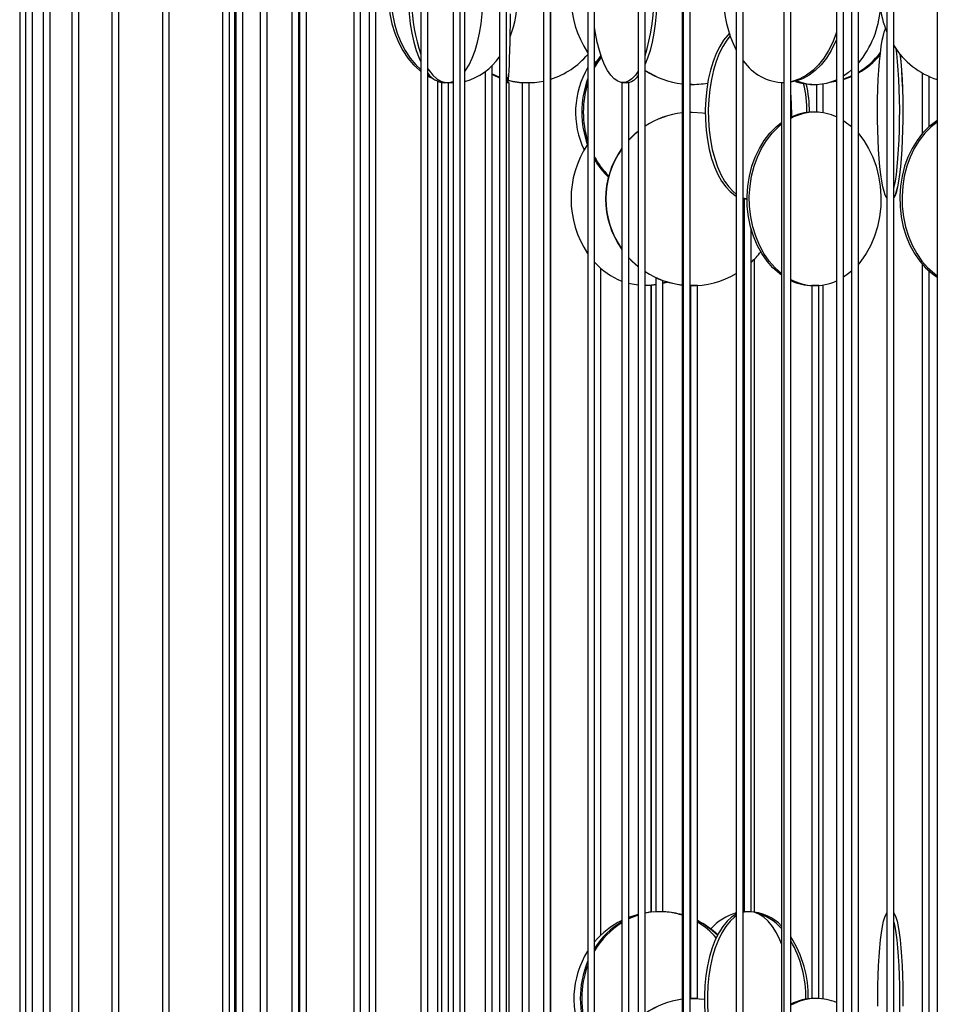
# Model space of a CAD drawing. Header units: millimetres. Extents: x 689 to 2936, y 194 to 2979.
# Tile 34 of 44: x 2405 to 2670, y 1730 to 2014. Entities that reach past the tile are written whole.
import ezdxf

# ---------------------------------------------------------------- set-up
doc = ezdxf.new("R2010")
doc.units = ezdxf.units.MM

msp = doc.modelspace()

# ---------------------------------------------------------------- linework, layer by layer
at = {"color": 7, "linetype": 'Continuous', "lineweight": 25}
for p, q in [((2431.64, 2137.99), (2431.64, 1587.49)), ((2433.64, 1587.49), (2433.64, 2137.99)), ((2463.54, 2137.99), (2463.54, 1587.49)), ((2465.54, 1587.49), (2465.54, 2137.99)), ((2505.76, 2137.99), (2505.76, 1587.49)), ((2507.76, 1587.49), (2507.76, 2137.99)), ((2556.03, 2137.99), (2556.03, 1587.49)), ((2558.03, 1587.49), (2558.03, 2137.99)), ((2611.64, 2137.99), (2611.64, 1587.49)), ((2613.64, 1587.49), (2613.64, 2137.99)), ((2669.58, 2137.99), (2669.58, 1587.49)), ((2411.79, 2117.15), (2411.79, 1587.49)), ((2413.79, 1587.49), (2413.79, 2115.46)), ((2405.05, 2113.22), (2405.05, 1587.49)), ((2406.74, 2112.99), (2406.74, 1577.59)), ((2408.74, 1583.98), (2408.74, 2112.99)), ((2420.12, 2112.99), (2420.12, 1562.49)), ((2422.12, 1562.49), (2422.12, 2112.99)), ((2446.18, 2112.99), (2446.18, 1562.49)), ((2448.18, 1562.49), (2448.18, 2112.99)), ((2483.49, 2112.99), (2483.49, 1562.49)), ((2485.49, 1562.49), (2485.49, 2112.99)), ((2530.05, 2112.99), (2530.05, 1562.49)), ((2532.05, 1562.49), (2532.05, 2112.99)), ((2583.35, 2112.99), (2583.35, 1562.49)), ((2585.35, 1562.49), (2585.35, 2112.99)), ((2640.51, 2112.99), (2640.51, 1562.49)), ((2642.51, 1562.49), (2642.51, 2112.99)), ((2501.33, 2079.49), (2501.33, 1643.99)), ((2503.33, 1643.99), (2503.33, 2079.49)), ((2543.37, 2079.49), (2543.37, 1643.99)), ((2545.37, 1643.99), (2545.37, 2079.49)), ((2596.33, 2079.49), (2596.33, 1643.99)), ((2598.33, 1643.99), (2598.33, 2079.49)), ((2655.05, 2079.49), (2655.05, 1643.99)), ((2657.05, 1643.99), (2657.05, 2079.49)), ((2474.35, 2063.6), (2474.35, 1643.99)), ((2476.35, 1643.99), (2476.35, 2060.43)), ((2467.05, 1643.99), (2467.05, 2054.55)), ((2467.39, 2054.49), (2467.39, 1625.18)), ((2469.39, 1636.59), (2469.39, 2054.49)), ((2485.76, 2054.49), (2485.76, 1618.99)), ((2487.76, 1618.99), (2487.76, 2054.49)), ((2520.7, 2054.49), (2520.7, 1618.99)), ((2522.7, 1618.99), (2522.7, 2054.49)), ((2568.79, 2054.49), (2568.79, 1618.99)), ((2570.79, 1618.99), (2570.79, 2054.49)), ((2625.32, 2054.49), (2625.32, 1618.99)), ((2627.32, 1618.99), (2627.32, 2054.49)), ((2533.41, 1701.49), (2533.41, 2021.99)), ((2558.19, 1701.49), (2558.19, 2021.99)), ((2596.03, 2021.99), (2596.03, 1701.49)), ((2644.85, 2021.99), (2644.85, 1701.49)), ((2646.85, 1701.49), (2646.85, 2021.99)), ((2571.18, 2001.81), (2570.79, 2002.22)), ((2539.22, 1999.14), (2539.22, 1701.49)), ((2541.22, 1701.49), (2541.22, 2000.91)), ((2665.25, 1998.79), (2665.25, 1981.32)), ((2525.45, 1996.44), (2525.45, 1701.49)), ((2526.65, 1995.99), (2526.65, 1699.8)), ((2528.56, 1995.99), (2526.65, 1995.99)), ((2528.65, 1995.99), (2528.56, 1995.99)), ((2528.65, 1700.84), (2528.65, 1995.99)), ((2530.05, 1995.99), (2528.65, 1995.99)), ((2528.8, 1996.02), (2529.66, 1995.99)), ((2546.2, 1995.99), (2545.37, 1995.99)), ((2546.2, 1675.49), (2546.2, 1995.99)), ((2549.88, 1995.99), (2549.88, 1699.53)), ((2551.23, 1995.99), (2549.88, 1995.99)), ((2551.88, 1995.99), (2551.23, 1995.99)), ((2551.88, 1698.57), (2551.88, 1995.99)), ((2578.64, 1995.99), (2578.64, 1675.49)), ((2580.64, 1995.99), (2578.64, 1995.99)), ((2580.64, 1675.49), (2580.64, 1995.99)), ((2624.7, 1995.99), (2624.7, 1675.49)), ((2625.32, 1995.99), (2624.7, 1995.99)), ((2636.71, 1987.3), (2636.71, 1995.68)), ((2667.25, 1983.33), (2667.25, 1997.78)), ((2598.88, 1995.49), (2598.33, 1995.49)), ((2598.88, 1995.49), (2598.96, 1995.49)), ((2633.71, 1995.49), (2634.36, 1995.49)), ((2634.36, 1995.49), (2635.02, 1995.49)), ((2634.71, 1995.49), (2634.71, 1987.49)), ((2634.87, 1995.5), (2635.31, 1995.52)), ((2598.33, 1987.48), (2598.96, 1987.49)), ((2598.33, 1987.48), (2598.88, 1987.49)), ((2598.96, 1987.49), (2598.88, 1987.49)), ((2634.36, 1987.49), (2633.71, 1987.49)), ((2635.02, 1987.49), (2634.36, 1987.49)), ((2635.02, 1987.49), (2634.87, 1987.48)), ((2635.31, 1987.46), (2635.02, 1987.49)), ((2613.64, 1962.82), (2614.73, 1962.55)), ((2613.9, 1962.49), (2613.9, 1756.99)), ((2614.73, 1962.49), (2613.9, 1962.49)), ((2615.9, 1756.99), (2615.9, 1953.84)), ((2616.88, 1756.88), (2616.88, 1945.11)), ((2572.62, 1750.26), (2572.62, 1942.43)), ((2613.9, 1942.48), (2613.64, 1942.28)), ((2665.25, 1943.66), (2665.25, 1726.24)), ((2667.25, 1728.15), (2667.25, 1941.65)), ((2588.47, 1939.77), (2588.47, 1756.99)), ((2590.47, 1756.99), (2590.47, 1938.95)), ((2587.05, 1937.49), (2585.36, 1937.49)), ((2587.05, 1756.87), (2587.05, 1937.49)), ((2587.12, 1937.53), (2587.12, 1756.88)), ((2591.88, 1938.49), (2590.47, 1938.07)), ((2598.88, 1937.49), (2598.33, 1937.49)), ((2598.42, 1937.49), (2598.42, 1731.99)), ((2600.42, 1937.49), (2598.42, 1937.49)), ((2598.76, 1937.49), (2598.69, 1937.49)), ((2600.14, 1937.52), (2599.69, 1937.49)), ((2600.42, 1731.99), (2600.42, 1937.49)), ((2633.42, 1937.49), (2633.42, 1731.99)), ((2635.42, 1937.49), (2633.42, 1937.49)), ((2634.87, 1937.5), (2635.31, 1937.52)), ((2635.42, 1731.99), (2635.42, 1937.49)), ((2636.71, 1731.85), (2636.71, 1937.68)), ((2587.87, 1756.94), (2587.05, 1756.87)), ((2589.9, 1756.99), (2588.47, 1756.99)), ((2589.12, 1756.99), (2589.12, 1756.99)), ((2590.47, 1756.99), (2589.9, 1756.99)), ((2614.46, 1756.99), (2613.64, 1756.93)), ((2614.29, 1756.99), (2613.64, 1756.95)), ((2615.78, 1756.99), (2613.9, 1756.99)), ((2615.9, 1756.99), (2615.78, 1756.99)), ((2598.33, 1731.97), (2599.38, 1731.99)), ((2598.33, 1731.96), (2599.46, 1731.99)), ((2600.42, 1731.99), (2598.42, 1731.99)), ((2635.42, 1731.99), (2633.42, 1731.99)), ((2633.93, 1731.99), (2633.86, 1731.99)), ((2634.97, 1731.99), (2634.9, 1731.99))]:
    msp.add_line(p, q, dxfattribs=at)
at = {"color": 7, "linetype": 'Continuous', "lineweight": 25, "flags": 128}
for points in [[(2585.35, 2040.68), (2585.67, 2039.93), (2586.42, 2037.86), (2587.08, 2035.56), (2587.63, 2033.06), (2588.08, 2030.38), (2588.41, 2027.58), (2588.63, 2024.68), (2588.72, 2021.73), (2588.69, 2018.77), (2588.54, 2015.84), (2588.26, 2012.98), (2587.87, 2010.24), (2587.37, 2007.64), (2586.76, 2005.24), (2586.06, 2003.05), (2585.35, 2001.29)], [(2519.06, 2035.73), (2519.01, 2035.56), (2518.36, 2033.06), (2517.83, 2030.38), (2517.44, 2027.58), (2517.19, 2024.68), (2517.08, 2021.73), (2517.11, 2018.77), (2517.3, 2015.84), (2517.62, 2012.98), (2518.08, 2010.24), (2518.67, 2007.64), (2519.38, 2005.24), (2520.21, 2003.05), (2520.7, 2001.97)], [(2512.25, 2028.46), (2512.06, 2027.58), (2511.61, 2024.68), (2511.42, 2021.73), (2511.48, 2018.77), (2511.8, 2015.84), (2512.37, 2012.98), (2513.18, 2010.24), (2514.23, 2007.64), (2515.49, 2005.24), (2516.95, 2003.05), (2518.59, 2001.12), (2520.38, 1999.46), (2520.7, 1999.21)], [(2512.8, 2027.89), (2512.74, 2027.58), (2512.29, 2024.68), (2512.1, 2021.73), (2512.17, 2018.77), (2512.49, 2015.84), (2513.06, 2012.98), (2513.87, 2010.24), (2514.91, 2007.64), (2516.17, 2005.24), (2517.63, 2003.05), (2519.27, 2001.12), (2520.7, 1999.77)], [(2533.41, 1999.25), (2533.56, 1999.46), (2534.58, 2001.12), (2535.5, 2003.05), (2536.33, 2005.24), (2537.04, 2007.64), (2537.63, 2010.24), (2538.09, 2012.98), (2538.41, 2015.84), (2538.59, 2018.77), (2538.63, 2021.73), (2538.57, 2023.75)], [(2545.37, 1998.37), (2545.39, 1998.11), (2545.48, 1997.08), (2545.57, 1996.38), (2545.67, 1996.03), (2545.77, 1996.03), (2545.87, 1996.38), (2545.96, 1997.08), (2546.05, 1998.11), (2546.14, 1999.46), (2546.22, 2001.12), (2546.3, 2003.05), (2546.36, 2005.24), (2546.42, 2007.64), (2546.47, 2010.24), (2546.5, 2012.98), (2546.53, 2015.84)], [(2583.35, 1999.27), (2582.54, 1998.11), (2581.56, 1997.08), (2580.55, 1996.38), (2579.51, 1996.03), (2578.47, 1996.03), (2577.44, 1996.38), (2576.42, 1997.08), (2575.44, 1998.11), (2574.52, 1999.46), (2573.65, 2001.12), (2572.86, 2003.05), (2572.16, 2005.24), (2571.55, 2007.64), (2571.05, 2010.24), (2570.79, 2011.94)], [(2609.6, 2010.13), (2609.21, 2009.73), (2607.99, 2008.22), (2606.85, 2006.43), (2605.83, 2004.36), (2604.93, 2002.06), (2604.17, 1999.56), (2603.56, 1996.88), (2603.1, 1994.08), (2602.81, 1991.18), (2602.68, 1988.23), (2602.72, 1985.27), (2602.94, 1982.34), (2603.31, 1979.48), (2603.85, 1976.74), (2604.53, 1974.14), (2605.37, 1971.74), (2606.33, 1969.55), (2607.41, 1967.62), (2608.59, 1965.96), (2609.86, 1964.61), (2611.19, 1963.58), (2611.64, 1963.32)], [(2640.51, 2010.53), (2640.42, 2010.24), (2639.44, 2007.64), (2638.26, 2005.24), (2636.89, 2003.05), (2635.36, 2001.12), (2633.68, 1999.46), (2631.88, 1998.11), (2629.98, 1997.08), (2628.01, 1996.38), (2627.32, 1996.22)], [(2655.05, 1962.73), (2654.93, 1962.88), (2654.57, 1963.58), (2654.22, 1964.61), (2653.89, 1965.96), (2653.58, 1967.62), (2653.29, 1969.55), (2653.04, 1971.74), (2652.82, 1974.14), (2652.64, 1976.74), (2652.5, 1979.48), (2652.4, 1982.34), (2652.35, 1985.27), (2652.34, 1988.23), (2652.37, 1991.18), (2652.45, 1994.08), (2652.57, 1996.88), (2652.73, 1999.56), (2652.93, 2002.06), (2653.16, 2004.36), (2653.43, 2006.43), (2653.73, 2008.22), (2654.05, 2009.73), (2654.39, 2010.92), (2654.64, 2011.56)], [(2609.84, 2009.45), (2608.86, 2008.22), (2607.73, 2006.43), (2606.71, 2004.36), (2605.81, 2002.06), (2605.05, 1999.56), (2604.44, 1996.88), (2603.98, 1994.08), (2603.69, 1991.18), (2603.56, 1988.23), (2603.6, 1985.27), (2603.81, 1982.34), (2604.19, 1979.48), (2604.72, 1976.74), (2605.41, 1974.14), (2606.24, 1971.74), (2607.2, 1969.55), (2608.28, 1967.62), (2609.47, 1965.96), (2610.73, 1964.61), (2611.64, 1963.87)], [(2640.51, 2008.47), (2640.17, 2007.64), (2638.99, 2005.24), (2637.62, 2003.05), (2636.09, 2001.12), (2634.41, 1999.46), (2632.61, 1998.11), (2630.71, 1997.08), (2628.74, 1996.38), (2627.32, 1996.1)], [(2657.63, 2005.81), (2657.81, 2004.36), (2658.05, 2002.06), (2658.25, 1999.56), (2658.41, 1996.88), (2658.53, 1994.08), (2658.61, 1991.18), (2658.64, 1988.23), (2658.63, 1985.27), (2658.57, 1982.34), (2658.47, 1979.48), (2658.33, 1976.74), (2658.15, 1974.14), (2657.94, 1971.74), (2657.68, 1969.55), (2657.4, 1967.62), (2657.09, 1965.96), (2657.05, 1965.76)], [(2658.82, 2004.24), (2659.04, 2002.06), (2659.24, 1999.56), (2659.4, 1996.88), (2659.52, 1994.08), (2659.6, 1991.18), (2659.63, 1988.23), (2659.62, 1985.27), (2659.56, 1982.34), (2659.47, 1979.48), (2659.33, 1976.74), (2659.15, 1974.14), (2658.93, 1971.74), (2658.68, 1969.55), (2658.39, 1967.62), (2658.08, 1965.96), (2657.75, 1964.61), (2657.4, 1963.58), (2657.05, 1962.9)], [(2657.05, 1962.73), (2657.16, 1962.88), (2657.53, 1963.58), (2657.88, 1964.61), (2658.21, 1965.96), (2658.52, 1967.62), (2658.8, 1969.55), (2659.05, 1971.74), (2659.27, 1974.14), (2659.45, 1976.74), (2659.59, 1979.48), (2659.69, 1982.34), (2659.75, 1985.27), (2659.76, 1988.23), (2659.72, 1991.18), (2659.65, 1994.08), (2659.53, 1996.88), (2659.37, 1999.56), (2659.17, 2002.06), (2658.97, 2004.06)], [(2572.59, 2003.82), (2571.34, 2002.06), (2570.79, 2001.17)], [(2572.73, 2003.44), (2571.77, 2002.06), (2570.79, 2000.42)], [(2522.7, 2000), (2523.06, 1999.46), (2524.15, 1998.11), (2525.29, 1997.08), (2526.48, 1996.38), (2527.7, 1996.03), (2528.92, 1996.03), (2530.05, 1996.34)], [(2541.22, 1998.54), (2542.09, 1998.11), (2543.37, 1997.55)], [(2644.85, 1999.65), (2644.01, 1998.96), (2642.51, 1997.91)], [(2522.7, 1998.29), (2522.99, 1998.11), (2523.56, 1997.78)], [(2522.7, 1997.88), (2524.33, 1997.08), (2524.45, 1997.03)], [(2529.05, 1996.05), (2529.26, 1996.03), (2530.05, 1995.99)], [(2541.22, 1998.36), (2541.73, 1998.11), (2543.37, 1997.42)], [(2638.54, 1996.1), (2640.4, 1996.38), (2640.51, 1996.4)], [(2638.81, 1996.19), (2639.99, 1996.38), (2640.51, 1996.49)], [(2642.51, 1997.05), (2642.61, 1997.08), (2644.85, 1997.97)], [(2642.51, 1996.91), (2643.02, 1997.08), (2644.85, 1997.78)], [(2598.96, 1987.49), (2601.91, 1987.31), (2602.68, 1987.21)], [(2624.7, 1940.49), (2624.06, 1940.96), (2622.19, 1942.62), (2620.49, 1944.55), (2618.97, 1946.74), (2617.66, 1949.14), (2616.57, 1951.74), (2615.73, 1954.48), (2615.14, 1957.34), (2614.8, 1960.27), (2614.74, 1963.23), (2614.94, 1966.18), (2615.4, 1969.08), (2616.12, 1971.88), (2617.09, 1974.56), (2618.29, 1977.06), (2619.71, 1979.36), (2621.32, 1981.43), (2623.11, 1983.22), (2624.7, 1984.49)], [(2642.51, 1985.07), (2643.03, 1984.73), (2644.85, 1983.33)], [(2669.58, 1985.07), (2669.07, 1984.73), (2667.13, 1983.22), (2665.34, 1981.43), (2663.73, 1979.36), (2662.31, 1977.06), (2661.11, 1974.56), (2660.14, 1971.88), (2659.42, 1969.08), (2658.96, 1966.18), (2658.76, 1963.23), (2658.83, 1960.27), (2659.16, 1957.34), (2659.75, 1954.48), (2660.6, 1951.74), (2661.68, 1949.14), (2662.99, 1946.74), (2664.51, 1944.55), (2666.21, 1942.62), (2668.08, 1940.96), (2669.58, 1939.91)], [(2669.58, 1984.64), (2667.78, 1983.22), (2665.99, 1981.43), (2664.38, 1979.36), (2662.96, 1977.06), (2661.76, 1974.56), (2660.79, 1971.88), (2660.07, 1969.08), (2659.61, 1966.18), (2659.41, 1963.23), (2659.48, 1960.27), (2659.81, 1957.34), (2660.4, 1954.48), (2661.25, 1951.74), (2662.33, 1949.14), (2663.64, 1946.74), (2665.16, 1944.55), (2666.87, 1942.62), (2668.73, 1940.96), (2669.58, 1940.34)], [(2580.64, 1979.52), (2582.61, 1981.43), (2583.35, 1982.04)], [(2580.64, 1979.43), (2582.69, 1981.43), (2583.35, 1981.97)], [(2624.7, 1940.97), (2622.84, 1942.62), (2621.14, 1944.55), (2619.62, 1946.74), (2618.31, 1949.14), (2617.23, 1951.74), (2616.38, 1954.48), (2615.79, 1957.34), (2615.46, 1960.27), (2615.39, 1963.23), (2615.59, 1966.18), (2616.05, 1969.08), (2616.77, 1971.88), (2617.74, 1974.56), (2618.94, 1977.06), (2620.36, 1979.36), (2621.97, 1981.43), (2623.76, 1983.22), (2624.7, 1984.01)], [(2646.85, 1981.32), (2648.37, 1979.36), (2649.78, 1977.06), (2650.98, 1974.56), (2651.95, 1971.88), (2652.67, 1969.08), (2653.14, 1966.18), (2653.34, 1963.23), (2653.27, 1960.27), (2652.94, 1957.34), (2652.34, 1954.48), (2651.5, 1951.74), (2650.41, 1949.14), (2649.1, 1946.74), (2647.58, 1944.55), (2646.85, 1943.66)], [(2613.64, 1962.59), (2613.99, 1962.53), (2614.7, 1962.49)], [(2583.35, 1943), (2581.6, 1944.55), (2580.64, 1945.54)], [(2583.35, 1942.94), (2581.52, 1944.55), (2580.64, 1945.46)], [(2644.85, 1941.65), (2644.01, 1940.96), (2642.51, 1939.91)], [(2583.35, 1937.6), (2581.59, 1937.88), (2580.64, 1938.11)], [(2588.47, 1937.76), (2586.62, 1937.53), (2585.36, 1937.49)], [(2588.47, 1937.67), (2587.15, 1937.53), (2585.88, 1937.49)], [(2591.6, 1938.58), (2591.59, 1938.58), (2590.47, 1938.22)], [(2583.35, 1756.22), (2580.83, 1755.42), (2580.64, 1755.35)], [(2583.35, 1756.12), (2581.39, 1755.42), (2580.64, 1755.1)], [(2583.35, 1755.99), (2581.81, 1755.42), (2580.64, 1754.9)], [(2589.69, 1756.99), (2587.01, 1756.81), (2585.35, 1756.52)], [(2589.26, 1756.99), (2586.59, 1756.81), (2585.35, 1756.61)], [(2596.03, 1756.05), (2595.15, 1756.29), (2593.24, 1756.68)], [(2611.64, 1756.29), (2610.28, 1755.42), (2608.97, 1754.23), (2607.75, 1752.72), (2606.61, 1750.93), (2605.59, 1748.86), (2604.69, 1746.56), (2603.93, 1744.06), (2603.32, 1741.38), (2602.86, 1738.58), (2602.57, 1735.68), (2602.44, 1732.73), (2602.48, 1729.77), (2602.69, 1726.84), (2603.07, 1723.98), (2603.61, 1721.24), (2604.29, 1718.64), (2605.12, 1716.24), (2606.09, 1714.05), (2607.17, 1712.12), (2608.35, 1710.46), (2609.62, 1709.11), (2610.95, 1708.08), (2611.64, 1707.69)], [(2611.64, 1755.77), (2611.15, 1755.42), (2609.85, 1754.23), (2608.62, 1752.72), (2607.49, 1750.93), (2606.47, 1748.86), (2605.57, 1746.56), (2604.81, 1744.06), (2604.2, 1741.38), (2603.74, 1738.58), (2603.45, 1735.68), (2603.32, 1732.73), (2603.36, 1729.77), (2603.57, 1726.84), (2603.95, 1723.98), (2604.48, 1721.24), (2605.17, 1718.64), (2606, 1716.24), (2606.96, 1714.05), (2608.04, 1712.12), (2609.22, 1710.46), (2610.49, 1709.11), (2611.64, 1708.2)], [(2615.34, 1756.99), (2613.92, 1756.81), (2613.64, 1756.74)], [(2624.7, 1747.69), (2624.21, 1748.86), (2623.19, 1750.93), (2622.06, 1752.72), (2620.83, 1754.23), (2619.53, 1755.42), (2618.17, 1756.29), (2616.76, 1756.81), (2615.34, 1756.99)], [(2652.41, 1729.77), (2652.4, 1732.73), (2652.43, 1735.68), (2652.51, 1738.58), (2652.63, 1741.38), (2652.79, 1744.06), (2652.99, 1746.56), (2653.23, 1748.86), (2653.49, 1750.93), (2653.79, 1752.72), (2654.11, 1754.23), (2654.45, 1755.42), (2654.81, 1756.29), (2655.05, 1756.67)], [(2657.05, 1756.67), (2657.28, 1756.29), (2657.64, 1755.42), (2657.98, 1754.23), (2658.3, 1752.72), (2658.6, 1750.93), (2658.87, 1748.86), (2659.1, 1746.56), (2659.3, 1744.06), (2659.46, 1741.38), (2659.58, 1738.58), (2659.66, 1735.68), (2659.69, 1732.73), (2659.68, 1729.77)], [(2657.05, 1753.99), (2657.31, 1752.72), (2657.61, 1750.93), (2657.88, 1748.86), (2658.11, 1746.56), (2658.31, 1744.06), (2658.47, 1741.38), (2658.59, 1738.58), (2658.67, 1735.68), (2658.7, 1732.73), (2658.69, 1729.77), (2658.64, 1726.84), (2658.54, 1723.98), (2658.4, 1721.24), (2658.22, 1718.64), (2658, 1716.24), (2657.75, 1714.05), (2657.46, 1712.12), (2657.15, 1710.46), (2657.05, 1709.98)], [(2599.46, 1731.99), (2602.4, 1731.81), (2602.44, 1731.81)], [(2627.34, 1730.35), (2627.36, 1732.73), (2627.32, 1734.1)]]:
    msp.add_lwpolyline(points, dxfattribs=at)
at = {"color": 7, "linetype": 'Continuous', "lineweight": 25}
for centre, radius, start, end in [((2527.7, 2020.99), 60.19, 343.3064, 16.6936), ((2592.26, 2020.49), 28.27, 146.3356, 213.8677), ((2641.96, 2020.99), 34.09, 152.7959, 207.2041), ((2571.77, 2021.13), 53.84, 165.9191, 198.4384), ((2515.53, 2020.99), 33.08, 339.1602, 20.8398), ((2680.17, 2020.99), 27.22, 168.0222, 202.6349), ((2625.62, 2019.37), 27.65, 320.1589, 355.8304), ((2551.07, 2019.13), 23.23, 287.8668, 319.7269), ((2634.86, 2018.96), 23.26, 301.0227, 322.0338), ((2635.35, 2018.88), 23.15, 299.7999, 320.2041), ((2676.6, 2018.84), 23.03, 211.871, 252.2521), ((2528.74, 2013.39), 17.67, 285.3219, 325.8648), ((2625.76, 2010.76), 14.77, 214.8749, 268.3285), ((2527.89, 2002.23), 6.26, 213.9682, 265.5237), ((2590.68, 1987.49), 25.38, 149.6359, 205.3663), ((2598.96, 2020.36), 24.87, 236.8018, 263.2212), ((2598.88, 2020.36), 24.87, 237.0221, 263.4074), ((2551.17, 2017.97), 21.98, 256.1387, 269.9892), ((2551.52, 2017.95), 21.96, 255.223, 281.8495), ((2594.5, 1987.49), 27.41, 159.7601, 200.2399), ((2594.97, 1987.49), 27.45, 162.533, 197.467), ((2579.59, 2000.53), 4.56, 274.2585, 325.5144), ((2598.96, 2020.33), 24.84, 268.5614, 280.2446), ((2633.73, 2010.22), 14.73, 250.0427, 269.912), ((2634.37, 2010.27), 14.77, 249.0267, 294.5886), ((2596.43, 1987.53), 35.58, 359.7688, 13.3328), ((2597.15, 1987.53), 35.59, 359.8781, 13.1278), ((2576.29, 1987.49), 51.32, 358.5032, 6.0308), ((2598.88, 1962.62), 24.87, 96.59, 122.9805), ((2598.96, 1962.62), 24.87, 96.7762, 123.2008), ((2634.46, 1972.3), 15.18, 90.3778, 118.0356), ((2633.77, 1972.52), 14.97, 90.2159, 115.4954), ((2634.31, 1972.55), 14.94, 65.4703, 89.7969), ((2592.26, 1962.49), 28.27, 146.3356, 213.8677), ((2599.02, 1962.49), 25.06, 144.4258, 215.5742), ((2599.1, 1962.49), 25.06, 144.7424, 215.2576), ((2592.46, 1986.35), 24.67, 208.5752, 224.438), ((2591.82, 1986.19), 24.4, 210.4963, 225.6277), ((2598.89, 1962.44), 24.97, 312.9349, 322.4287), ((2586.37, 1958.24), 20.96, 221.977, 248.3392), ((2598.96, 1962.36), 24.87, 236.8018, 263.2212), ((2598.88, 1962.36), 24.87, 237.0221, 263.4074), ((2598.96, 1962.35), 24.86, 268.5681, 300.6675), ((2634.36, 1952.35), 14.85, 241.7442, 294.4915), ((2633.77, 1952.47), 14.98, 244.5169, 269.7718), ((2589.58, 1732.41), 24.63, 116.388, 139.734), ((2589.67, 1736.35), 20.64, 72.0613, 89.9582), ((2589.56, 1732.82), 24.17, 74.4829, 86.4044), ((2589.41, 1732.47), 24.55, 46.5903, 63.3619), ((2589.22, 1732.47), 24.55, 46.1888, 62.8715), ((2615.74, 1741.93), 15.26, 105.5887, 138.666), ((2614.9, 1743.33), 13.67, 44.1659, 87.4024), ((2613.5, 1742.19), 14.96, 41.5638, 75.5672), ((2590.78, 1733.74), 23.67, 120.8805, 147.6472), ((2591.3, 1733.65), 23.8, 122.156, 149.5372), ((2588.6, 1734.27), 22.99, 41.3403, 59.0706), ((2600.77, 1732.56), 31.63, 358.7914, 32.9087), ((2599.55, 1732.48), 32.13, 358.7522, 30.1563), ((2590.18, 1731.99), 25.37, 147.5019, 207.5648), ((2594, 1731.99), 27.36, 157.1582, 202.8418), ((2594.47, 1731.99), 27.4, 159.6035, 200.3965), ((2599.38, 1707.11), 24.87, 97.7515, 124.3555), ((2599.46, 1707.11), 24.87, 97.9382, 124.5794), ((2634.85, 1716.75), 15.24, 90.4102, 119.5915), ((2634.18, 1716.84), 15.14, 90.354, 116.858), ((2634.69, 1717.09), 14.89, 67.0112, 89.8166)]:
    msp.add_arc(centre, radius, start, end, dxfattribs=at)

doc.saveas('drawing.dxf')
